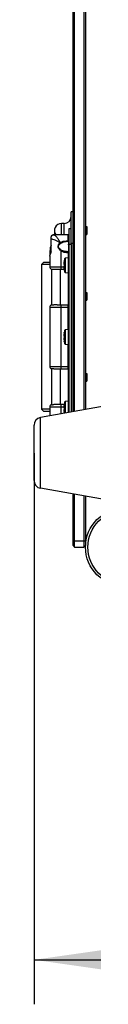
# Model space of a CAD drawing. Header units: millimetres. Extents: x 0 to 420, y 0 to 297.
# Tile 3 of 56: x 68.56 to 71.25, y 51.67 to 95.92. Entities that reach past the tile are written whole.
import ezdxf

# ---------------------------------------------------------------- set-up
doc = ezdxf.new("R2010")
doc.units = ezdxf.units.MM
doc.header["$LTSCALE"] = 23.1
doc.layers.get('0').update_dxf_attribs({"linetype": 'CONTINUOUS'})
doc.layers.add('AXES', color=7, linetype='CONTINUOUS')
doc.layers.add('DIM_PILOTEES', color=7, linetype='CONTINUOUS')
doc.styles.get("Standard").update_dxf_attribs({"font": 'txt', "width": 0.7})
doc.dimstyles.new('DIMSTYLE_2', dxfattribs={"dimtxt": 2.5, "dimasz": 3.5, "dimexe": 2, "dimexo": 0, "dimtad": 1, "dimlfac": 14.285714, "dimdsep": 46, "dimtxsty": 'Standard', "dimblk": '_FILLED', "dimblk1": '_FILLED', "dimblk2": '_FILLED', "dimcen": 0.09, "dimazin": 2, "dimtp": 1.2, "dimtm": 1.2, "dimtfac": 1, "dimtofl": 0, "dimtmove": 0, "dimatfit": 3, "dimldrblk": '_FILLED', "dimfxl": 0, "dimtolj": 1, "dimarcsym": 0})

# ---------------------------------------------------------------- blocks, each defined once
blk = doc.blocks.new('_FILLED')
at = {"color": 0, "linetype": 'ByBlock'}
blk.add_solid([(0, 0), (-1, 0.143), (-1, -0.143)], dxfattribs=at)
blk = doc.blocks.new('*D5')
at = {"layer": 'DIM_PILOTEES', "color": 2, "linetype": 'Continuous'}
for p, q in [((68.562, 76.44), (68.562, 51.672)), ((147.802, 76.451), (147.802, 51.672)), ((68.562, 53.672), (108.182, 53.672)), ((147.802, 53.672), (108.182, 53.672))]:
    blk.add_line(p, q, dxfattribs=at)
at = {"layer": 'DIM_PILOTEES', "color": 2, "linetype": 'Continuous', "xscale": 3.5, "yscale": 3.5, "zscale": 3.5, "rotation": 180}
blk.add_blockref('_FILLED', (68.562, 53.672), dxfattribs=at)
at = {"layer": 'DIM_PILOTEES', "color": 2, "linetype": 'Continuous', "xscale": 3.5, "yscale": 3.5, "zscale": 3.5}
blk.add_blockref('_FILLED', (147.802, 53.672), dxfattribs=at)
at = {"layer": 'DIM_PILOTEES', "color": 2, "linetype": 'Continuous', "insert": (108.182, 56.797), "char_height": 2.5, "width": 9.91071, "attachment_point": 2, "line_spacing_factor": 0.9}
blk.add_mtext('{\\ftxt;\\W0.0001;\\H0.0001;\\~}{\\ftxt;\\W2.6428571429;\\H2.5; }{\\ftxt;\\W0.0001;\\H0.0001;\\~}', dxfattribs=at)

msp = doc.modelspace()

# ---------------------------------------------------------------- linework, layer by layer
at = {"color": 7, "linetype": 'Continuous'}
for p, q in [((70.31153, 78.30192), (70.31153, 117.50969)), ((70.38153, 78.31436), (70.38153, 117.49725)), ((70.80153, 117.42258), (70.80153, 78.38903)), ((70.87153, 117.41014), (70.87153, 78.40147)), ((70.92753, 86.29432), (70.92753, 86.58832)), ((70.22753, 85.82182), (70.22753, 78.28698)), ((69.91282, 85.07117), (69.91247, 85.06958)), ((69.91247, 85.06958), (69.91265, 85.06964)), ((69.9125, 85.06878), (69.91464, 85.07953)), ((69.91442, 85.07922), (69.91282, 85.07117)), ((69.91342, 85.0732), (69.91305, 85.07141)), ((69.91376, 85.07487), (69.91342, 85.0732)), ((69.91405, 85.07641), (69.91376, 85.07487)), ((69.91432, 85.07781), (69.91405, 85.07641)), ((69.91454, 85.07905), (69.91432, 85.07781)), ((69.91465, 85.08051), (69.91442, 85.07922)), ((69.91445, 85.08436), (69.91515, 85.08396)), ((69.91465, 85.08051), (69.91474, 85.08025)), ((69.91502, 85.08228), (69.91474, 85.08025)), ((69.94638, 84.57639), (69.94638, 85.19125)), ((69.97617, 85.21401), (70.10731, 85.22549)), ((69.97617, 84.55362), (69.97617, 85.21401)), ((70.10731, 84.54215), (70.10731, 85.22549)), ((69.89989, 84.79636), (69.8999, 84.79597)), ((69.91247, 84.69806), (69.91276, 84.69673)), ((69.91465, 84.68724), (69.91249, 84.69803)), ((69.91276, 84.69673), (69.91318, 84.69473)), ((69.91318, 84.69473), (69.91357, 84.69282)), ((69.91484, 84.84009), (69.91322, 84.83974)), ((69.91353, 84.84222), (69.915, 84.8431)), ((69.91357, 84.69282), (69.91392, 84.69105)), ((69.915, 84.84312), (69.91361, 84.84282)), ((69.91392, 84.69105), (69.91423, 84.68946)), ((69.91428, 84.89001), (69.91426, 84.88559)), ((69.91426, 84.88559), (69.91427, 84.88382)), ((69.91515, 84.68305), (69.91445, 84.68328)), ((69.91465, 84.68713), (69.91502, 84.68464)), ((69.91486, 84.84384), (69.91479, 84.84307)), ((69.91497, 84.92099), (69.9148, 84.91638)), ((69.91499, 84.84606), (69.91486, 84.84384)), ((69.91499, 84.92157), (69.91497, 84.92099)), ((69.91515, 84.91744), (69.91497, 84.91745)), ((69.91515, 84.84664), (69.91497, 84.84665)), ((69.9152, 84.92012), (69.915, 84.925)), ((69.91507, 84.84003), (69.9152, 84.84396)), ((69.97617, 84.55362), (70.10731, 84.54215)), ((70.92753, 83.33682), (70.92753, 83.63082)), ((69.9125, 81.84878), (69.91464, 81.85953)), ((69.91442, 81.85922), (69.91282, 81.85117)), ((69.91342, 81.8532), (69.91305, 81.85141)), ((69.91376, 81.85487), (69.91342, 81.8532)), ((69.91405, 81.85641), (69.91376, 81.85487)), ((69.91432, 81.85781), (69.91405, 81.85641)), ((69.91454, 81.85905), (69.91432, 81.85781)), ((69.91465, 81.86051), (69.91442, 81.85922)), ((69.91445, 81.86436), (69.91515, 81.86396)), ((69.91465, 81.86051), (69.91474, 81.86025)), ((69.91502, 81.86228), (69.91474, 81.86025)), ((69.94638, 81.35639), (69.94638, 81.97125)), ((69.97617, 81.99401), (70.10731, 82.00549)), ((69.97617, 81.33362), (69.97617, 81.99401)), ((70.10731, 81.32215), (70.10731, 82.00549)), ((69.89989, 81.57636), (69.8999, 81.57597)), ((69.91282, 81.85117), (69.91247, 81.84958)), ((69.91247, 81.84958), (69.91265, 81.84964)), ((69.91247, 81.47806), (69.91276, 81.47673)), ((69.91465, 81.46724), (69.91249, 81.47803)), ((69.91276, 81.47673), (69.91318, 81.47473)), ((69.91318, 81.47473), (69.91357, 81.47282)), ((69.91484, 81.62009), (69.91322, 81.61974)), ((69.91353, 81.62222), (69.915, 81.6231)), ((69.91357, 81.47282), (69.91392, 81.47105)), ((69.915, 81.62312), (69.91361, 81.62282)), ((69.91392, 81.47105), (69.91423, 81.46946)), ((69.91428, 81.67001), (69.91426, 81.66559)), ((69.91426, 81.66559), (69.91427, 81.66382)), ((69.91515, 81.46305), (69.91445, 81.46328)), ((69.91465, 81.46713), (69.91502, 81.46464)), ((69.91486, 81.62384), (69.91479, 81.62307)), ((69.91497, 81.70099), (69.9148, 81.69638)), ((69.91499, 81.62606), (69.91486, 81.62384)), ((69.91499, 81.70157), (69.91497, 81.70099)), ((69.91515, 81.69744), (69.91497, 81.69745)), ((69.91515, 81.62664), (69.91497, 81.62665)), ((69.9152, 81.70012), (69.915, 81.705)), ((69.91507, 81.62003), (69.9152, 81.62396)), ((69.97617, 81.33362), (70.10731, 81.32215)), ((70.92753, 79.69682), (70.92753, 79.99082)), ((69.97617, 78.77401), (70.10731, 78.78549)), ((69.97617, 78.2423), (69.97617, 78.77401)), ((70.10731, 78.26561), (70.10731, 78.78549)), ((71.71153, 78.5508), (68.85027, 78.04214)), ((69.89989, 78.35636), (69.8999, 78.35597)), ((69.91282, 78.63117), (69.91247, 78.62958)), ((69.91247, 78.62958), (69.91265, 78.62964)), ((69.9125, 78.62878), (69.91464, 78.63953)), ((69.91442, 78.63922), (69.91282, 78.63117)), ((69.91342, 78.6332), (69.91305, 78.63141)), ((69.91484, 78.40009), (69.91322, 78.39974)), ((69.91376, 78.63487), (69.91342, 78.6332)), ((69.91353, 78.40222), (69.915, 78.4031)), ((69.915, 78.40312), (69.91361, 78.40282)), ((69.91405, 78.63641), (69.91376, 78.63487)), ((69.91432, 78.63781), (69.91405, 78.63641)), ((69.91428, 78.45001), (69.91426, 78.44559)), ((69.91426, 78.44559), (69.91427, 78.44382)), ((69.91454, 78.63905), (69.91432, 78.63781)), ((69.91465, 78.64051), (69.91442, 78.63922)), ((69.91445, 78.64436), (69.91515, 78.64396)), ((69.91465, 78.64051), (69.91474, 78.64025)), ((69.91502, 78.64228), (69.91474, 78.64025)), ((69.91486, 78.40384), (69.91479, 78.40307)), ((69.91497, 78.48099), (69.9148, 78.47638)), ((69.91499, 78.40606), (69.91486, 78.40384)), ((69.91499, 78.48157), (69.91497, 78.48099)), ((69.91515, 78.47744), (69.91497, 78.47745)), ((69.91515, 78.40664), (69.91497, 78.40665)), ((69.9152, 78.48012), (69.915, 78.485)), ((69.91507, 78.40003), (69.9152, 78.40396)), ((69.94638, 78.237), (69.94638, 78.75125)), ((68.85027, 74.85947), (68.85027, 78.04214)), ((69.91247, 78.25806), (69.91276, 78.25673)), ((69.91465, 78.24724), (69.91249, 78.25803)), ((69.91276, 78.25673), (69.91318, 78.25473)), ((69.91318, 78.25473), (69.91357, 78.25282)), ((69.91357, 78.25282), (69.91392, 78.25105)), ((69.91392, 78.25105), (69.91423, 78.24946)), ((69.91515, 78.24305), (69.91445, 78.24328)), ((69.91465, 78.24713), (69.91502, 78.24464)), ((68.56153, 75.20407), (68.56153, 77.69754)), ((71.71153, 74.3508), (68.85027, 74.85947)), ((70.31153, 72.2858), (70.31153, 74.59969)), ((70.38153, 72.2158), (70.38153, 74.58725)), ((70.80153, 74.51258), (70.80153, 72.2158)), ((70.87153, 74.50014), (70.87153, 72.2858)), ((70.31153, 72.4958), (70.87153, 72.4958)), ((70.31153, 72.2858), (70.38153, 72.2158)), ((70.38153, 72.2158), (70.80153, 72.2158)), ((70.87153, 72.2858), (70.80153, 72.2158))]:
    msp.add_line(p, q, dxfattribs=at)
at = {"color": 3, "linetype": 'Continuous'}
for p, q in [((70.22753, 85.82182), (70.22753, 87.28132)), ((70.31153, 87.28132), (70.22753, 87.28132)), ((69.78652, 86.66362), (69.78653, 86.75632)), ((69.91253, 86.75632), (69.78653, 86.75632)), ((69.91253, 86.24882), (69.91253, 86.75632)), ((69.47153, 86.44132), (69.47153, 86.24882)), ((69.78652, 86.24882), (69.78652, 86.66362)), ((70.12253, 86.52182), (70.12253, 78.26832)), ((70.22753, 86.52182), (70.12253, 86.52182)), ((69.32067, 86.18413), (69.31991, 86.15384)), ((69.33349, 85.56282), (69.33349, 85.99427)), ((70.08753, 86.24882), (69.44707, 86.24882)), ((70.00451, 85.95132), (70.00451, 85.97611)), ((70.00451, 85.97611), (70.08753, 85.97611)), ((70.08753, 85.95132), (70.00451, 85.95132)), ((70.08753, 85.95132), (70.08753, 86.24882)), ((70.22753, 85.88132), (70.31153, 85.88132)), ((69.77953, 85.52551), (69.79575, 85.55196)), ((69.77953, 84.81382), (69.77953, 85.52551)), ((70.02277, 85.46132), (70.02277, 85.49632)), ((70.02277, 85.49632), (70.08753, 85.49632)), ((70.02277, 85.46132), (70.12253, 85.46132)), ((70.08753, 85.49632), (70.08753, 85.22376)), ((70.22753, 85.82182), (70.12253, 85.82182)), ((69.00398, 85.02382), (68.89898, 84.91881)), ((69.00402, 85.02382), (69.26153, 85.02382)), ((69.26153, 85.2917), (69.26153, 84.81382)), ((69.28209, 85.35282), (69.26998, 85.35282)), ((68.89898, 84.91881), (68.89898, 78.40883)), ((69.26153, 84.91881), (68.89898, 84.91881)), ((69.26153, 84.81382), (69.90066, 84.81382)), ((69.34553, 84.71094), (69.34553, 83.0967)), ((69.34553, 84.71094), (69.44411, 84.70962)), ((69.35688, 84.71076), (69.41486, 84.70995)), ((69.41486, 84.70995), (69.44411, 84.70962)), ((69.44411, 84.70962), (69.45021, 84.70956)), ((69.59971, 84.70882), (69.91023, 84.70882)), ((69.74453, 83.09882), (69.74453, 84.70882)), ((69.77953, 84.70882), (69.77954, 84.81382)), ((70.10853, 83.09882), (70.10853, 84.54215)), ((69.26153, 82.99382), (69.26153, 80.33382)), ((69.26153, 82.99382), (70.12253, 82.99382)), ((69.34553, 83.0967), (69.44508, 83.09802)), ((69.44508, 83.09802), (69.45025, 83.09808)), ((69.59965, 83.09882), (70.12253, 83.09882)), ((69.77953, 80.22882), (69.77953, 83.09882)), ((70.08753, 82.00376), (70.08753, 83.09882)), ((70.08753, 80.22882), (70.08753, 81.32388)), ((69.26153, 80.33382), (70.12253, 80.33382)), ((69.34553, 80.23094), (69.34553, 78.6167)), ((69.44438, 80.22962), (69.34553, 80.23094)), ((69.44438, 80.22962), (69.41504, 80.22995)), ((69.45022, 80.22956), (69.44438, 80.22962)), ((69.59959, 80.22882), (70.12253, 80.22882)), ((69.74453, 78.61882), (69.74453, 80.22882)), ((70.10853, 78.78549), (70.10853, 80.22882)), ((69.00398, 78.30382), (68.89898, 78.40883)), ((69.26153, 78.40883), (68.89898, 78.40883)), ((69.26153, 78.51382), (69.26153, 78.11525)), ((69.26153, 78.51382), (69.90066, 78.51382)), ((69.34553, 78.6167), (69.44508, 78.61802)), ((69.44508, 78.61802), (69.45025, 78.61808)), ((69.91023, 78.61882), (69.59965, 78.61882)), ((69.77954, 78.51382), (69.77953, 78.61882)), ((69.77954, 78.20734), (69.77954, 78.51382)), ((69.26153, 78.30382), (69.00402, 78.30382))]:
    msp.add_line(p, q, dxfattribs=at)
at = {"color": 2, "linetype": 'Continuous'}
for p, q in [((70.92753, 86.58832), (70.87153, 86.58832)), ((70.92753, 86.29432), (70.87153, 86.29432)), ((70.92753, 83.63082), (70.87153, 83.63082)), ((70.92753, 83.33682), (70.87153, 83.33682)), ((70.92753, 79.99082), (70.87153, 79.99082)), ((70.92753, 79.69682), (70.87153, 79.69682))]:
    msp.add_line(p, q, dxfattribs=at)
at = {"color": 3, "linetype": 'Continuous'}
for points in [[(69.33349, 85.78762), (69.32498, 85.77424), (69.31396, 85.75322), (69.30521, 85.73286), (69.29842, 85.71345), (69.29325, 85.69526), (69.28941, 85.67864), (69.28641, 85.66282), (69.28397, 85.64729), (69.28189, 85.63147), (69.28004, 85.61477), (69.27836, 85.59687), (69.27681, 85.57742), (69.2754, 85.55631), (69.27412, 85.53341), (69.27299, 85.50877), (69.27201, 85.48254), (69.27121, 85.45476), (69.2706, 85.4256), (69.27019, 85.39525), (69.26999, 85.36388), (69.26998, 85.32278)], [(69.34553, 83.0967), (69.39106, 83.09738), (69.41573, 83.0977), (69.44508, 83.09802)], [(69.41504, 80.22995), (69.37093, 80.23054), (69.35683, 80.23076)], [(69.34553, 78.6167), (69.39106, 78.61738), (69.41573, 78.6177), (69.44508, 78.61802)]]:
    msp.add_lwpolyline(points, dxfattribs=at)
at = {"color": 7, "linetype": 'Continuous'}
for points in [[(69.91247, 85.06958), (69.91035, 85.05944), (69.90806, 85.04749), (69.90603, 85.0357), (69.90428, 85.02415), (69.9028, 85.01294), (69.90162, 85.00213), (69.90073, 84.99181), (69.90015, 84.98206), (69.89989, 84.97293), (69.8999, 84.97166)], [(69.91247, 85.06871), (69.91036, 85.05862), (69.90805, 85.04657), (69.90602, 85.03473), (69.90427, 85.02313), (69.90279, 85.01185), (69.90161, 85.00096), (69.90073, 84.99053), (69.90015, 84.98062), (69.89989, 84.97128), (69.89995, 84.96265), (69.90036, 84.9548), (69.90109, 84.94787), (69.90215, 84.94195), (69.90352, 84.93695), (69.90524, 84.93282), (69.90739, 84.9294), (69.91022, 84.92662)], [(69.91305, 85.07141), (69.91266, 85.06954), (69.91247, 85.06871)], [(69.91445, 85.08436), (69.91429, 85.08341), (69.91433, 85.08183), (69.91465, 85.08051)], [(69.91474, 85.08025), (69.91472, 85.08012), (69.91463, 85.0796), (69.91454, 85.07905)], [(69.91361, 84.84282), (69.91022, 84.84102), (69.90739, 84.83824), (69.90524, 84.83482), (69.90352, 84.83069), (69.90215, 84.82569), (69.90109, 84.81976), (69.90036, 84.81284), (69.89995, 84.80499), (69.89989, 84.79469)], [(69.89989, 84.79469), (69.90015, 84.78556), (69.90073, 84.77581), (69.90162, 84.7655), (69.9028, 84.75469), (69.90428, 84.74348), (69.90603, 84.73194), (69.90806, 84.72015), (69.91035, 84.7082), (69.91247, 84.69806)], [(69.91322, 84.83974), (69.90989, 84.83797), (69.90712, 84.83524), (69.90502, 84.8319), (69.90336, 84.82788), (69.90204, 84.82305), (69.90103, 84.81734), (69.90033, 84.81067), (69.89995, 84.80308)], [(69.91022, 84.92662), (69.91361, 84.92482), (69.91479, 84.92456)], [(69.91423, 84.68946), (69.91449, 84.68805), (69.9146, 84.68743), (69.91465, 84.68713)], [(69.91429, 84.92741), (69.91426, 84.92749), (69.91428, 84.92744), (69.91435, 84.92721), (69.91445, 84.9268), (69.91456, 84.92622), (69.91467, 84.92551), (69.91478, 84.92466)], [(69.91433, 84.89661), (69.91428, 84.88666), (69.91426, 84.88205)], [(69.91426, 84.88205), (69.91428, 84.87762), (69.91433, 84.87103), (69.91444, 84.86444), (69.91459, 84.85785), (69.9148, 84.85126), (69.91498, 84.84648)], [(69.91465, 84.68713), (69.91433, 84.68581), (69.91429, 84.68422), (69.91445, 84.68327)], [(69.91487, 84.84045), (69.91478, 84.83952), (69.91468, 84.8387), (69.91457, 84.83802), (69.91446, 84.83747), (69.91437, 84.83708), (69.91431, 84.83688)], [(69.9148, 84.91638), (69.91459, 84.90979), (69.91444, 84.9032), (69.91433, 84.89661)], [(69.91497, 84.91745), (69.91481, 84.91303), (69.9146, 84.90644), (69.91444, 84.89985), (69.91434, 84.89325)], [(69.91478, 84.92466), (69.91487, 84.92369), (69.91494, 84.92262), (69.91499, 84.92144), (69.91502, 84.92018), (69.91501, 84.91884), (69.91497, 84.91746)], [(69.91498, 84.84648), (69.91501, 84.84513), (69.91502, 84.84384), (69.91499, 84.84262), (69.91494, 84.84149), (69.91487, 84.84045)], [(69.91445, 81.86436), (69.91429, 81.86341), (69.91433, 81.86183), (69.91465, 81.86051)], [(69.91474, 81.86025), (69.91472, 81.86012), (69.91463, 81.8596), (69.91454, 81.85905)], [(69.91247, 81.84958), (69.91035, 81.83944), (69.90806, 81.82749), (69.90603, 81.8157), (69.90428, 81.80415), (69.9028, 81.79294), (69.90162, 81.78213), (69.90073, 81.77181), (69.90015, 81.76206), (69.89989, 81.75293), (69.8999, 81.75166)], [(69.91247, 81.84871), (69.91036, 81.83862), (69.90805, 81.82657), (69.90602, 81.81473), (69.90427, 81.80313), (69.90279, 81.79185), (69.90161, 81.78096), (69.90073, 81.77053), (69.90015, 81.76062), (69.89989, 81.75128), (69.89995, 81.74265), (69.90036, 81.7348), (69.90109, 81.72787), (69.90215, 81.72195), (69.90352, 81.71695), (69.90524, 81.71282), (69.90739, 81.7094), (69.91022, 81.70662)], [(69.91361, 81.62282), (69.91022, 81.62102), (69.90739, 81.61824), (69.90524, 81.61482), (69.90352, 81.61069), (69.90215, 81.60569), (69.90109, 81.59976), (69.90036, 81.59284), (69.89995, 81.58499), (69.89989, 81.57469)], [(69.89989, 81.57469), (69.90015, 81.56556), (69.90073, 81.55581), (69.90162, 81.5455), (69.9028, 81.53469), (69.90428, 81.52348), (69.90603, 81.51194), (69.90806, 81.50015), (69.91035, 81.4882), (69.91247, 81.47806)], [(69.91322, 81.61974), (69.90989, 81.61797), (69.90712, 81.61524), (69.90502, 81.6119), (69.90336, 81.60788), (69.90204, 81.60305), (69.90103, 81.59734), (69.90033, 81.59067), (69.89995, 81.58308)], [(69.91022, 81.70662), (69.91361, 81.70482), (69.91479, 81.70456)], [(69.91305, 81.85141), (69.91266, 81.84954), (69.91247, 81.84871)], [(69.91423, 81.46946), (69.91449, 81.46805), (69.9146, 81.46743), (69.91465, 81.46713)], [(69.91429, 81.70741), (69.91426, 81.70749), (69.91428, 81.70744), (69.91435, 81.70721), (69.91445, 81.7068), (69.91456, 81.70622), (69.91467, 81.70551), (69.91478, 81.70466)], [(69.91433, 81.67661), (69.91428, 81.66666), (69.91426, 81.66205)], [(69.91426, 81.66205), (69.91428, 81.65762), (69.91433, 81.65103), (69.91444, 81.64444), (69.91459, 81.63785), (69.9148, 81.63126), (69.91498, 81.62648)], [(69.91465, 81.46713), (69.91433, 81.46581), (69.91429, 81.46422), (69.91445, 81.46327)], [(69.91487, 81.62045), (69.91478, 81.61952), (69.91468, 81.6187), (69.91457, 81.61802), (69.91446, 81.61747), (69.91437, 81.61708), (69.91431, 81.61688)], [(69.9148, 81.69638), (69.91459, 81.68979), (69.91444, 81.6832), (69.91433, 81.67661)], [(69.91497, 81.69745), (69.91481, 81.69303), (69.9146, 81.68644), (69.91444, 81.67985), (69.91434, 81.67325)], [(69.91478, 81.70466), (69.91487, 81.70369), (69.91494, 81.70262), (69.91499, 81.70144), (69.91502, 81.70018), (69.91501, 81.69884), (69.91497, 81.69746)], [(69.91498, 81.62648), (69.91501, 81.62513), (69.91502, 81.62384), (69.91499, 81.62262), (69.91494, 81.62149), (69.91487, 81.62045)], [(69.91247, 78.62958), (69.91035, 78.61944), (69.90806, 78.60749), (69.90603, 78.5957), (69.90428, 78.58415), (69.9028, 78.57294), (69.90162, 78.56213), (69.90073, 78.55181), (69.90015, 78.54206), (69.89989, 78.53293), (69.8999, 78.53166)], [(69.91247, 78.62871), (69.91036, 78.61862), (69.90805, 78.60657), (69.90602, 78.59473), (69.90427, 78.58313), (69.90279, 78.57185), (69.90161, 78.56096), (69.90073, 78.55053), (69.90015, 78.54062), (69.89989, 78.53128), (69.89995, 78.52265), (69.90036, 78.5148), (69.90109, 78.50787), (69.90215, 78.50195), (69.90352, 78.49695), (69.90524, 78.49282), (69.90739, 78.4894), (69.91022, 78.48662)], [(69.91361, 78.40282), (69.91022, 78.40102), (69.90739, 78.39824), (69.90524, 78.39482), (69.90352, 78.39069), (69.90215, 78.38569), (69.90109, 78.37976), (69.90036, 78.37284), (69.89995, 78.36499), (69.89989, 78.35469)], [(69.89989, 78.35469), (69.90015, 78.34556), (69.90073, 78.33581), (69.90162, 78.3255), (69.9028, 78.31469), (69.90428, 78.30348), (69.90603, 78.29194), (69.90806, 78.28015), (69.91035, 78.2682), (69.91247, 78.25806)], [(69.91322, 78.39974), (69.90989, 78.39797), (69.90712, 78.39524), (69.90502, 78.3919), (69.90336, 78.38788), (69.90204, 78.38305), (69.90103, 78.37734), (69.90033, 78.37067), (69.89995, 78.36308)], [(69.91022, 78.48662), (69.91361, 78.48482), (69.91479, 78.48456)], [(69.91305, 78.63141), (69.91266, 78.62954), (69.91247, 78.62871)], [(69.91429, 78.48741), (69.91426, 78.48749), (69.91428, 78.48744), (69.91435, 78.48721), (69.91445, 78.4868), (69.91456, 78.48622), (69.91467, 78.48551), (69.91478, 78.48466)], [(69.91433, 78.45661), (69.91428, 78.44666), (69.91426, 78.44205)], [(69.91426, 78.44205), (69.91428, 78.43762), (69.91433, 78.43103), (69.91444, 78.42444), (69.91459, 78.41785), (69.9148, 78.41126), (69.91498, 78.40648)], [(69.91445, 78.64436), (69.91429, 78.64341), (69.91433, 78.64183), (69.91465, 78.64051)], [(69.91487, 78.40045), (69.91478, 78.39952), (69.91468, 78.3987), (69.91457, 78.39802), (69.91446, 78.39747), (69.91437, 78.39708), (69.91431, 78.39688)], [(69.9148, 78.47638), (69.91459, 78.46979), (69.91444, 78.4632), (69.91433, 78.45661)], [(69.91497, 78.47745), (69.91481, 78.47303), (69.9146, 78.46644), (69.91444, 78.45985), (69.91434, 78.45325)], [(69.91474, 78.64025), (69.91472, 78.64012), (69.91463, 78.6396), (69.91454, 78.63905)], [(69.91478, 78.48466), (69.91487, 78.48369), (69.91494, 78.48262), (69.91499, 78.48144), (69.91502, 78.48018), (69.91501, 78.47884), (69.91497, 78.47746)], [(69.91498, 78.40648), (69.91501, 78.40513), (69.91502, 78.40384), (69.91499, 78.40262), (69.91494, 78.40149), (69.91487, 78.40045)], [(69.91423, 78.24946), (69.91449, 78.24805), (69.9146, 78.24743), (69.91465, 78.24713)], [(69.91465, 78.24713), (69.91433, 78.24581), (69.91429, 78.24422), (69.91445, 78.24327)]]:
    msp.add_lwpolyline(points, dxfattribs=at)
for radius in [1.75, 1.645]:
    msp.add_circle((72.62153, 72.2158), radius, dxfattribs=at)
at = {"color": 3, "linetype": 'Continuous'}
for centre, radius, start, end in [((69.78653, 86.44132), 0.315, 90, 217.680203), ((69.91253, 87.07132), 0.315, 270, 359.642031), ((70.08753, 86.28382), 0.035, 270.001909, 360), ((69.48134, 86.07731), 0.17865, 147.092867, 154.636454), ((68.89129, 85.99473), 0.4422, 359.940382, 9.943325), ((69.47702, 86.08022), 0.17345, 139.440548, 147.123375), ((69.47233, 86.08406), 0.16738, 131.531291, 139.393282), ((70.08753, 85.98632), 0.035, 269.999546, 0.000692), ((69.57121, 85.63631), 0.28064, 148.13638, 197.476483), ((69.57191, 85.63664), 0.28141, 197.498018, 209.770507), ((70.08753, 85.46132), 0.035, 359.999315, 89.999995), ((68.52983, 85.73967), 1.58217, 2.428572, 3.267684), ((69.36653, 84.81382), 0.105, 180, 258.463041), ((69.60098, 100.00441), 15.29559, 269.435211, 269.995246), ((69.36653, 82.99382), 0.105, 101.536959, 180), ((69.60096, 67.79863), 15.30019, 90.00493, 90.564386), ((69.36653, 80.33382), 0.105, 180, 258.463041), ((69.6003, 95.39578), 15.16696, 269.433034, 269.997294), ((69.36653, 78.51382), 0.105, 101.536959, 180), ((69.60096, 63.31863), 15.30019, 90.00493, 90.564386)]:
    msp.add_arc(centre, radius, start, end, dxfattribs=at)
at = {"color": 7, "linetype": 'Continuous'}
for centre, radius, start, end in [((70.31215, 84.96111), 0.41244, 175.170209, 175.387774), ((70.34584, 84.95817), 0.44626, 173.980895, 175.158185), ((70.38287, 84.95436), 0.48349, 173.601666, 173.992098), ((70.41195, 84.95107), 0.51275, 172.760799, 173.597613), ((70.44183, 84.9473), 0.54287, 172.239909, 172.764331), ((70.4637, 84.94432), 0.56494, 171.726334, 172.240033), ((70.48409, 84.94136), 0.58554, 171.174686, 171.726431), ((70.50347, 84.93835), 0.60516, 170.479423, 171.174288), ((70.51866, 84.93581), 0.62055, 169.987142, 170.480638), ((70.52715, 84.93432), 0.62918, 169.494395, 169.987415), ((70.53328, 84.93318), 0.63541, 169.035606, 169.49435), ((70.54045, 84.9318), 0.64272, 167.693717, 169.036061), ((70.78053, 84.88382), 0.889, 159.768279, 166.962816), ((69.79794, 85.09976), 0.11844, 350.164755, 350.504842), ((69.83926, 85.09292), 0.07655, 350.447851, 351.573484), ((69.92203, 85.08238), 0.00706, 167.052245, 182.44375), ((69.92196, 85.08237), 0.00699, 182.445799, 186.329652), ((69.97922, 85.17915), 0.035, 95, 159.768279), ((70.10853, 85.21154), 0.014, 0, 95), ((70.31258, 84.80574), 0.41291, 184.700408, 185.062615), ((70.34323, 84.8085), 0.44368, 185.068788, 185.962316), ((70.37964, 84.81226), 0.48029, 185.95764, 186.525008), ((70.40909, 84.81563), 0.50992, 186.525571, 187.169325), ((70.43952, 84.81946), 0.5406, 187.168876, 187.807864), ((70.46562, 84.82303), 0.56694, 187.806987, 188.361537), ((70.4885, 84.82639), 0.59007, 188.3612, 188.911997), ((70.50725, 84.82932), 0.60904, 188.911591, 189.449182), ((70.52433, 84.83217), 0.62636, 189.449361, 190.091242), ((70.53594, 84.83422), 0.63814, 190.090261, 190.537371), ((70.54296, 84.83553), 0.64529, 190.537476, 191.031532), ((70.55044, 84.83698), 0.65291, 191.031075, 192.288108), ((70.80166, 84.88204), 0.88721, 177.713324, 179.808701), ((70.80155, 84.88204), 0.8871, 179.808602, 182.286795), ((70.78053, 84.88382), 0.889, 193.037184, 200.231721), ((69.92202, 84.68463), 0.00705, 178.137264, 192.967176), ((69.84774, 84.92013), 0.06747, 357.712587, 358.438364), ((69.84918, 84.84399), 0.06603, 359.975886, 2.301008), ((69.84965, 84.92009), 0.06556, 358.432576, 0.027149), ((69.97922, 84.58849), 0.035, 200.231721, 265), ((70.10853, 84.5561), 0.014, 265, 360), ((70.78053, 81.66382), 0.889, 159.768279, 166.962816), ((69.79794, 81.87976), 0.11844, 350.164755, 350.504842), ((69.83926, 81.87292), 0.07655, 350.447851, 351.573484), ((69.92203, 81.86238), 0.00706, 167.052245, 182.44375), ((69.92196, 81.86237), 0.00699, 182.445799, 186.329652), ((69.97922, 81.95915), 0.035, 95, 159.768279), ((70.10853, 81.99154), 0.014, 0, 95), ((70.31215, 81.74111), 0.41244, 175.170209, 175.387774), ((70.31258, 81.58574), 0.41291, 184.700408, 185.062615), ((70.34584, 81.73817), 0.44626, 173.980895, 175.158185), ((70.34323, 81.5885), 0.44368, 185.068788, 185.962316), ((70.37964, 81.59226), 0.48029, 185.95764, 186.525008), ((70.38287, 81.73436), 0.48349, 173.601666, 173.992098), ((70.41195, 81.73107), 0.51275, 172.760799, 173.597613), ((70.40909, 81.59563), 0.50992, 186.525571, 187.169325), ((70.43952, 81.59946), 0.5406, 187.168876, 187.807864), ((70.44183, 81.7273), 0.54287, 172.239909, 172.764331), ((70.4637, 81.72432), 0.56494, 171.726334, 172.240033), ((70.46562, 81.60303), 0.56694, 187.806987, 188.361537), ((70.48409, 81.72136), 0.58554, 171.174686, 171.726431), ((70.4885, 81.60639), 0.59007, 188.3612, 188.911997), ((70.50347, 81.71835), 0.60516, 170.479423, 171.174288), ((70.50725, 81.60932), 0.60904, 188.911591, 189.449182), ((70.52433, 81.61217), 0.62636, 189.449361, 190.091242), ((70.51866, 81.71581), 0.62055, 169.987142, 170.480638), ((70.52715, 81.71432), 0.62918, 169.494395, 169.987415), ((70.53594, 81.61422), 0.63814, 190.090261, 190.537371), ((70.53328, 81.71318), 0.63541, 169.035606, 169.49435), ((70.54296, 81.61553), 0.64529, 190.537476, 191.031532), ((70.54045, 81.7118), 0.64272, 167.693717, 169.036061), ((70.55044, 81.61698), 0.65291, 191.031075, 192.288108), ((70.80166, 81.66204), 0.88721, 177.713324, 179.808701), ((70.80155, 81.66204), 0.8871, 179.808602, 182.286795), ((70.78053, 81.66382), 0.889, 193.037184, 200.231721), ((69.92202, 81.46463), 0.00705, 178.137264, 192.967176), ((69.84774, 81.70013), 0.06747, 357.712587, 358.438364), ((69.84918, 81.62399), 0.06603, 359.975886, 2.301008), ((69.84965, 81.70009), 0.06556, 358.432576, 0.027149), ((69.97922, 81.36849), 0.035, 200.231721, 265), ((70.10853, 81.3361), 0.014, 265, 360), ((69.97922, 78.73915), 0.035, 95, 159.768279), ((70.10853, 78.77154), 0.014, 0, 95), ((70.31215, 78.52111), 0.41244, 175.170209, 175.387774), ((70.31258, 78.36574), 0.41291, 184.700408, 185.062615), ((70.34584, 78.51817), 0.44626, 173.980895, 175.158185), ((70.34323, 78.3685), 0.44368, 185.068788, 185.962316), ((70.37964, 78.37226), 0.48029, 185.95764, 186.525008), ((70.38287, 78.51436), 0.48349, 173.601666, 173.992098), ((70.41195, 78.51107), 0.51275, 172.760799, 173.597613), ((70.40909, 78.37563), 0.50992, 186.525571, 187.169325), ((70.44183, 78.5073), 0.54287, 172.239909, 172.764331), ((70.4637, 78.50432), 0.56494, 171.726334, 172.240033), ((70.48409, 78.50136), 0.58554, 171.174686, 171.726431), ((70.50347, 78.49835), 0.60516, 170.479423, 171.174288), ((70.51866, 78.49581), 0.62055, 169.987142, 170.480638), ((70.52715, 78.49432), 0.62918, 169.494395, 169.987415), ((70.53328, 78.49318), 0.63541, 169.035606, 169.49435), ((70.54045, 78.4918), 0.64272, 167.693717, 169.036061), ((70.78053, 78.44382), 0.889, 159.768279, 166.962816), ((70.80166, 78.44204), 0.88721, 177.713324, 179.808701), ((70.80155, 78.44204), 0.8871, 179.808602, 182.286795), ((69.79794, 78.65976), 0.11844, 350.164755, 350.504842), ((69.83926, 78.65292), 0.07655, 350.447851, 351.573484), ((69.92203, 78.64238), 0.00706, 167.052245, 182.44375), ((69.92196, 78.64237), 0.00699, 182.445799, 186.329652), ((69.84774, 78.48013), 0.06747, 357.712587, 358.438364), ((69.84918, 78.40399), 0.06603, 359.975886, 2.301008), ((69.84965, 78.48009), 0.06556, 358.432576, 0.027149), ((68.91153, 77.69754), 0.35, 100.080598, 180), ((70.43952, 78.37946), 0.5406, 187.168876, 187.807864), ((70.46562, 78.38303), 0.56694, 187.806987, 188.361537), ((70.4885, 78.38639), 0.59007, 188.3612, 188.911997), ((70.50725, 78.38932), 0.60904, 188.911591, 189.449182), ((70.52433, 78.39217), 0.62636, 189.449361, 190.091242), ((70.53594, 78.39422), 0.63814, 190.090261, 190.537371), ((70.54296, 78.39553), 0.64529, 190.537476, 191.031532), ((70.55044, 78.39698), 0.65291, 191.031075, 192.288108), ((70.78053, 78.44382), 0.889, 193.037184, 193.797055), ((69.92202, 78.24463), 0.00705, 178.137264, 192.967176), ((68.91153, 75.20407), 0.35, 180, 259.919402)]:
    msp.add_arc(centre, radius, start, end, dxfattribs=at)
at = {"color": 3, "linetype": 'Continuous'}
for points, knots in [([(69.32685, 86.07109), (69.32547, 86.07893), (69.32126, 86.10632), (69.31971, 86.1341), (69.31991, 86.15384)], [0, 0, 0, 0, 0.28739701, 1, 1, 1, 1]), ([(69.3754, 86.23431), (69.36088, 86.22817), (69.34011, 86.21516), (69.32075, 86.19372), (69.32067, 86.18413)], [0, 0, 0, 0, 0.62164442, 1, 1, 1, 1]), ([(69.73402, 85.88753), (69.65813, 85.92717), (69.54974, 85.98272), (69.41397, 86.04403), (69.35381, 86.06573), (69.32685, 86.07109)], [0, 0, 0, 0, 0.57411893, 0.81568995, 1, 1, 1, 1]), ([(69.36135, 86.20936), (69.36879, 86.21594), (69.39853, 86.238), (69.43637, 86.24881), (69.46337, 86.24882)], [0, 0, 0, 0, 0.26910926, 1, 1, 1, 1]), ([(69.46337, 86.24882), (69.4708, 86.24882), (69.48884, 86.23971), (69.52871, 86.20447), (69.58742, 86.13257), (69.66588, 86.02688), (69.72112, 85.94673), (69.75065, 85.90452)], [0, 0, 0, 0, 0.0492267, 0.12586417, 0.35573577, 0.65871413, 1, 1, 1, 1]), ([(69.77953, 85.52551), (69.74883, 85.54627), (69.69113, 85.59271), (69.64021, 85.67583), (69.63966, 85.7518), (69.66727, 85.82174), (69.70584, 85.86378), (69.73402, 85.88753)], [0, 0, 0, 0, 0.25078125, 0.49935309, 0.62522982, 0.75062471, 1, 1, 1, 1]), ([(69.79575, 85.55196), (69.76527, 85.56907), (69.70908, 85.60924), (69.65301, 85.68422), (69.65691, 85.75684), (69.69173, 85.81871), (69.73196, 85.85383), (69.7606, 85.87352)], [0, 0, 0, 0, 0.25115916, 0.49899915, 0.62493408, 0.7502302, 1, 1, 1, 1]), ([(69.7606, 85.87352), (69.75343, 85.87276), (69.74324, 85.87847), (69.7361, 85.88541), (69.73406, 85.88753)], [0, 0, 0, 0, 0.71033867, 1, 1, 1, 1]), ([(69.75066, 85.90452), (69.75425, 85.8995), (69.76163, 85.89022), (69.76094, 85.8785), (69.7606, 85.87352)], [0, 0, 0, 0, 0.55245466, 1, 1, 1, 1]), ([(69.7606, 85.87352), (69.77741, 85.88729), (69.85048, 85.93451), (69.93986, 85.95132), (70.00451, 85.95132)], [0, 0, 0, 0, 0.25155139, 1, 1, 1, 1]), ([(70.08753, 85.97611), (70.09584, 85.97611), (70.10623, 85.97682), (70.12253, 85.98215), (70.12253, 85.98633)], [0, 0, 0, 0, 0.66523444, 1, 1, 1, 1]), ([(70.08753, 85.95132), (70.08979, 85.95132), (70.0946, 85.94379), (70.10106, 85.91889), (70.10438, 85.8926), (70.10628, 85.87238)], [0, 0, 0, 0, 0.08197052, 0.26238972, 1, 1, 1, 1]), ([(70.10628, 85.87238), (70.10658, 85.86918), (70.10783, 85.85502), (70.1088, 85.84083), (70.10943, 85.82986)], [0, 0, 0, 0, 0.22654856, 1, 1, 1, 1]), ([(69.26153, 85.2917), (69.26153, 85.30326), (69.27472, 85.33394), (69.29734, 85.38921), (69.32498, 85.4674), (69.33349, 85.52932), (69.33349, 85.56282)], [0, 0, 0, 0, 0.12295209, 0.34284424, 0.64368061, 1, 1, 1, 1]), ([(70.10702, 85.58353), (70.10588, 85.57022), (70.10373, 85.54812), (70.0987, 85.51988), (70.09496, 85.50475), (70.08995, 85.49632), (70.08753, 85.49632)], [0, 0, 0, 0, 0.44084698, 0.74097845, 0.92024089, 1, 1, 1, 1]), ([(70.11058, 85.80671), (70.11141, 85.78722), (70.11324, 85.71282), (70.11168, 85.63825), (70.10702, 85.58353)], [0, 0, 0, 0, 0.26209642, 1, 1, 1, 1])]:
    msp.add_open_spline(points, degree=3, knots=knots, dxfattribs=at)
for points in [[(69.44707, 86.24882), (69.42269, 86.24882), (69.39785, 86.24379), (69.3754, 86.23431)], [(69.73406, 85.88753), (69.74063, 85.89196), (69.74581, 85.89827), (69.75066, 85.90452)], [(69.75065, 85.90452), (69.74284, 85.90328), (69.73869, 85.89395), (69.73407, 85.88753)], [(69.75065, 85.90452), (69.82447, 85.95228), (69.91659, 85.97638), (70.00451, 85.97611)], [(69.77953, 85.52551), (69.85097, 85.4816), (69.93892, 85.46198), (70.02277, 85.46132)], [(70.02277, 85.49632), (69.94486, 85.49632), (69.86345, 85.5134), (69.79575, 85.55196)]]:
    msp.add_open_spline(points, degree=3, dxfattribs=at)
at = {"color": 7, "linetype": 'Continuous'}
for points, knots in [([(69.90104, 84.99428), (69.9003, 84.98508), (69.89965, 84.97207), (69.90027, 84.95596), (69.90135, 84.94669), (69.90307, 84.93953), (69.90534, 84.93448), (69.90866, 84.93141), (69.91136, 84.9315), (69.91248, 84.93185)], [0, 0, 0, 0, 0.40497951, 0.57027214, 0.70696133, 0.81386608, 0.8921847, 0.94844228, 1, 1, 1, 1]), ([(69.91499, 85.0817), (69.91507, 85.08225), (69.915, 85.08281), (69.91534, 85.0839), (69.91515, 85.08396)], [0, 0, 0, 0, 0.73359247, 1, 1, 1, 1]), ([(69.91248, 84.8325), (69.91138, 84.83294), (69.90875, 84.8333), (69.90531, 84.83053), (69.90305, 84.82569), (69.90133, 84.81878), (69.90026, 84.80973), (69.89965, 84.79385), (69.90032, 84.78101), (69.90106, 84.7719)], [0, 0, 0, 0, 0.05289895, 0.10773313, 0.1839819, 0.28934289, 0.42539485, 0.59109274, 1, 1, 1, 1]), ([(69.91081, 84.8385), (69.911, 84.8389), (69.91173, 84.84025), (69.91268, 84.84152), (69.91353, 84.84222)], [0, 0, 0, 0, 0.28571018, 1, 1, 1, 1]), ([(69.915, 84.925), (69.91484, 84.92678), (69.91484, 84.92878), (69.91318, 84.93208), (69.91248, 84.93185)], [0, 0, 0, 0, 0.70845682, 1, 1, 1, 1]), ([(69.91248, 84.8325), (69.9132, 84.83221), (69.91436, 84.83451), (69.91472, 84.83684), (69.91499, 84.83891), (69.91507, 84.84003)], [0, 0, 0, 0, 0.2832854, 0.59333476, 1, 1, 1, 1]), ([(69.91515, 84.68305), (69.91524, 84.68304), (69.91516, 84.68364), (69.91515, 84.68422), (69.91491, 84.68565), (69.91475, 84.68665), (69.91465, 84.68724)], [0, 0, 0, 0, 0.06427893, 0.25700977, 0.57310595, 1, 1, 1, 1]), ([(69.91499, 81.8617), (69.91507, 81.86225), (69.915, 81.86281), (69.91534, 81.8639), (69.91515, 81.86396)], [0, 0, 0, 0, 0.73359247, 1, 1, 1, 1]), ([(69.90104, 81.77428), (69.9003, 81.76508), (69.89965, 81.75207), (69.90027, 81.73596), (69.90135, 81.72669), (69.90307, 81.71953), (69.90534, 81.71448), (69.90866, 81.71141), (69.91136, 81.7115), (69.91248, 81.71185)], [0, 0, 0, 0, 0.40497951, 0.57027214, 0.70696133, 0.81386608, 0.8921847, 0.94844228, 1, 1, 1, 1]), ([(69.91248, 81.6125), (69.91138, 81.61294), (69.90875, 81.6133), (69.90531, 81.61053), (69.90305, 81.60569), (69.90133, 81.59878), (69.90026, 81.58973), (69.89965, 81.57385), (69.90032, 81.56101), (69.90106, 81.5519)], [0, 0, 0, 0, 0.05289895, 0.10773313, 0.1839819, 0.28934289, 0.42539485, 0.59109274, 1, 1, 1, 1]), ([(69.91081, 81.6185), (69.911, 81.6189), (69.91173, 81.62025), (69.91268, 81.62152), (69.91353, 81.62222)], [0, 0, 0, 0, 0.28571018, 1, 1, 1, 1]), ([(69.915, 81.705), (69.91484, 81.70678), (69.91484, 81.70878), (69.91318, 81.71208), (69.91248, 81.71185)], [0, 0, 0, 0, 0.70845682, 1, 1, 1, 1]), ([(69.91248, 81.6125), (69.9132, 81.61221), (69.91436, 81.61451), (69.91472, 81.61684), (69.91499, 81.61891), (69.91507, 81.62003)], [0, 0, 0, 0, 0.2832854, 0.59333476, 1, 1, 1, 1]), ([(69.91515, 81.46305), (69.91524, 81.46304), (69.91516, 81.46364), (69.91515, 81.46422), (69.91491, 81.46565), (69.91475, 81.46665), (69.91465, 81.46724)], [0, 0, 0, 0, 0.06427893, 0.25700977, 0.57310595, 1, 1, 1, 1]), ([(69.90104, 78.55428), (69.9003, 78.54508), (69.89965, 78.53207), (69.90027, 78.51596), (69.90135, 78.50669), (69.90307, 78.49953), (69.90534, 78.49448), (69.90866, 78.49141), (69.91136, 78.4915), (69.91248, 78.49185)], [0, 0, 0, 0, 0.40497951, 0.57027214, 0.70696133, 0.81386608, 0.8921847, 0.94844228, 1, 1, 1, 1]), ([(69.91248, 78.3925), (69.91138, 78.39294), (69.90875, 78.3933), (69.90531, 78.39053), (69.90305, 78.38569), (69.90133, 78.37878), (69.90026, 78.36973), (69.89965, 78.35385), (69.90032, 78.34101), (69.90106, 78.3319)], [0, 0, 0, 0, 0.05289895, 0.10773313, 0.1839819, 0.28934289, 0.42539485, 0.59109274, 1, 1, 1, 1]), ([(69.91081, 78.3985), (69.911, 78.3989), (69.91173, 78.40025), (69.91268, 78.40152), (69.91353, 78.40222)], [0, 0, 0, 0, 0.28571018, 1, 1, 1, 1]), ([(69.915, 78.485), (69.91484, 78.48678), (69.91484, 78.48878), (69.91318, 78.49208), (69.91248, 78.49185)], [0, 0, 0, 0, 0.70845682, 1, 1, 1, 1]), ([(69.91248, 78.3925), (69.9132, 78.39221), (69.91436, 78.39451), (69.91472, 78.39684), (69.91499, 78.39891), (69.91507, 78.40003)], [0, 0, 0, 0, 0.2832854, 0.59333476, 1, 1, 1, 1]), ([(69.91499, 78.6417), (69.91507, 78.64225), (69.915, 78.64281), (69.91534, 78.6439), (69.91515, 78.64396)], [0, 0, 0, 0, 0.73359247, 1, 1, 1, 1]), ([(69.91515, 78.24305), (69.91524, 78.24304), (69.91516, 78.24364), (69.91515, 78.24422), (69.91491, 78.24565), (69.91475, 78.24665), (69.91465, 78.24724)], [0, 0, 0, 0, 0.06427893, 0.25700977, 0.57310595, 1, 1, 1, 1])]:
    msp.add_open_spline(points, degree=3, knots=knots, dxfattribs=at)
for points in [[(69.91248, 84.8325), (69.9124, 84.83438), (69.91319, 84.83642), (69.91449, 84.83776)], [(69.91248, 84.93185), (69.91241, 84.92999), (69.91317, 84.92797), (69.91446, 84.92662)], [(69.91248, 81.6125), (69.9124, 81.61438), (69.91319, 81.61642), (69.91449, 81.61776)], [(69.91248, 81.71185), (69.91241, 81.70999), (69.91317, 81.70797), (69.91446, 81.70662)], [(69.91248, 78.3925), (69.9124, 78.39438), (69.91319, 78.39642), (69.91449, 78.39776)], [(69.91248, 78.49185), (69.91241, 78.48999), (69.91317, 78.48797), (69.91446, 78.48662)]]:
    msp.add_open_spline(points, degree=3, dxfattribs=at)
at = {"layer": 'AXES', "color": 7, "linetype": 'Continuous'}
for p, q in [((70.87153, 86.61632), (70.92753, 86.61632)), ((70.92753, 86.61632), (70.92753, 86.26632)), ((70.87153, 86.26632), (70.92753, 86.26632)), ((70.87153, 83.65882), (70.92753, 83.65882)), ((70.92753, 83.65882), (70.92753, 83.30882)), ((70.87153, 83.30882), (70.92753, 83.30882)), ((70.87153, 80.01882), (70.92753, 80.01882)), ((70.87153, 79.66882), (70.92753, 79.66882)), ((70.92753, 80.01882), (70.92753, 79.66882))]:
    msp.add_line(p, q, dxfattribs=at)

# ---------------------------------------------------------------- dimensions: what is measured, and where the dimension line sits
at = {"layer": 'DIM_PILOTEES', "color": 2, "linetype": 'Continuous'}
dim = msp.add_linear_dim(base=(147.80153, 53.67225), p1=(68.56153, 76.43973), p2=(147.80153, 76.4508), text='{\\ftxt;\\W0.0001;\\H0.0001;\\~}{\\ftxt;\\W2.6428571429;\\H2.5; }{\\ftxt;\\W0.0001;\\H0.0001;\\~}', dimstyle='DIMSTYLE_2', dxfattribs=at)
dim.commit()
dim.dimension.update_dxf_attribs({"geometry": '*D5', "text_midpoint": (107.82439, 53.67225), "dimtype": 160})

doc.saveas('drawing.dxf')
